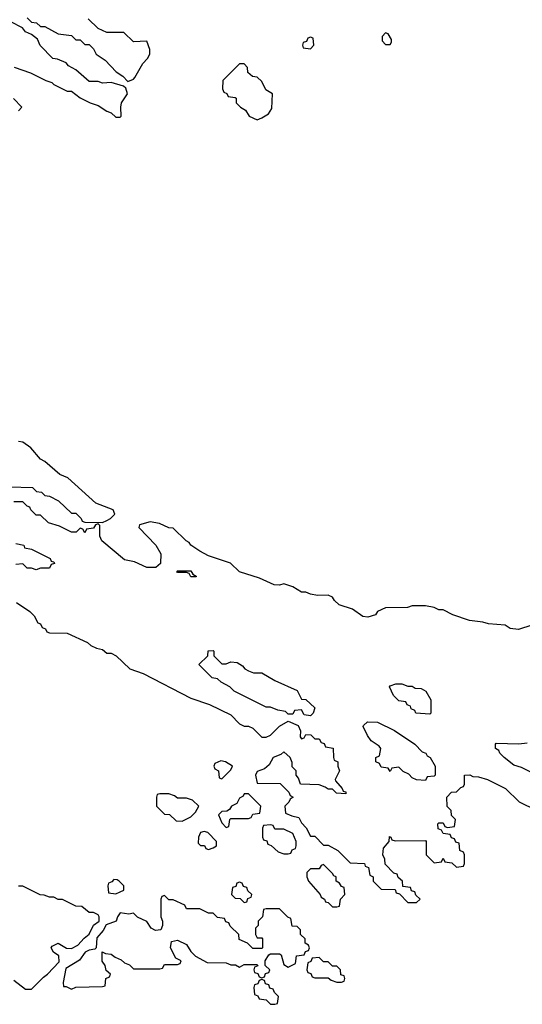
# Model space of a CAD drawing. Header units: inches. Extents: x 2710751 to 2829008, y 857003 to 965602.
# Tile 217 of 256: x 2752856 to 2755128, y 922934 to 927385. Entities that reach past the tile are written whole.
import ezdxf

# ---------------------------------------------------------------- set-up
doc = ezdxf.new("R2010")
doc.units = ezdxf.units.IN
doc.header["$MEASUREMENT"] = 0
doc.layers.add('C7952', color=7, linetype='Continuous')

msp = doc.modelspace()

# ---------------------------------------------------------------- linework, layer by layer
at = {"layer": 'C7952', "color": 2, "elevation": 14}
for points in [[(2752830.7, 927170.7), (2752905.4, 927145.4), (2752974, 927110), (2753001, 927101), (2753010, 927092), (2753070, 927062), (2753090, 927062), (2753130, 927032), (2753174, 927010), (2753210, 926998), (2753250, 926972), (2753270, 926964.7), (2753290, 926944.7), (2753310, 926944.7), (2753315.3, 926950), (2753312.7, 926990), (2753316, 927010), (2753344, 927050), (2753336.5, 927076.5), (2753324.7, 927084.7), (2753270, 927102), (2753230, 927098), (2753210, 927106), (2753170, 927106), (2753110, 927158), (2753076.4, 927176.4), (2753066, 927190), (2753027.3, 927207.3), (2753006, 927210), (2752949, 927269), (2752937.2, 927297.2), (2752910, 927318), (2752882, 927330), (2752869, 927349), (2752816.4, 927376.4)], [(2752890, 927394), (2752910, 927374), (2752931.6, 927371.6), (2752950, 927354), (2752970, 927354), (2753030, 927322), (2753090, 927314), (2753110, 927294), (2753130, 927294), (2753150, 927274), (2753170, 927274), (2753190, 927254), (2753202, 927230), (2753242, 927202), (2753292, 927150), (2753322, 927130), (2753345.4, 927105.4), (2753370, 927116), (2753376.6, 927123.4), (2753412.9, 927187.1), (2753434, 927210), (2753444, 927230), (2753444, 927250), (2753430, 927288), (2753370, 927286), (2753327.3, 927327.3), (2753250, 927328), (2753210, 927346), (2753166, 927390)], [(2752850, 926974), (2752866, 926990), (2752828.4, 927028.4)], [(2752810, 925274), (2752914, 925270), (2752932, 925252), (2752954, 925250), (2752970, 925234), (2752990, 925232), (2753030.9, 925210.9), (2753090, 925154), (2753110, 925154), (2753134, 925130), (2753138, 925118), (2753150, 925114), (2753230, 925112), (2753250, 925122), (2753266, 925130), (2753286, 925150), (2753278, 925170), (2753200.2, 925200.2), (2753073.6, 925313.6), (2753038, 925330), (2752970, 925388), (2752950, 925398), (2752906, 925450), (2752870, 925475.3), (2752850, 925478)], [(2755171.3, 924648.7), (2755110, 924629), (2755073.6, 924633.6), (2755050, 924648.7), (2754974.6, 924654.6), (2754950, 924662), (2754889.1, 924669.1), (2754814.6, 924694.6), (2754770, 924718), (2754750, 924718), (2754730, 924728), (2754690, 924735.3), (2754630, 924735.3), (2754608.4, 924728.4), (2754510, 924726), (2754474, 924710), (2754464.7, 924695.3), (2754430, 924683.7), (2754407.3, 924687.3), (2754360.2, 924720.2), (2754300.7, 924740.7), (2754279.3, 924759.3), (2754270, 924774), (2754250, 924784), (2754202, 924782), (2754170, 924788.7), (2754150, 924798), (2754130, 924798), (2754090, 924822), (2754050, 924835.3), (2754030.8, 924829.2), (2754006, 924830), (2753940.2, 924860.2), (2753849.2, 924889.2), (2753808.9, 924928.9), (2753710, 924962), (2753670, 924982), (2753629.3, 925009.3), (2753622, 925022), (2753608, 925030), (2753550, 925086), (2753530, 925088), (2753488.4, 925108.4), (2753445.4, 925114.6), (2753398, 925102), (2753394, 925090), (2753471.3, 925010), (2753494, 924970), (2753492.7, 924927.3), (2753471.1, 924908.9), (2753430, 924909.2), (2753374.6, 924934.6), (2753330, 924944), (2753228, 925030), (2753218, 925050), (2753218, 925098), (2753210, 925106), (2753198, 925102), (2753190, 925086), (2753158, 925082), (2753150, 925066), (2753142, 925082), (2753130, 925086), (2753111.6, 925068.4), (2753090, 925068), (2753036.4, 925096.4), (2752986, 925110), (2752950, 925146), (2752930, 925146), (2752906, 925170), (2752902, 925182), (2752890, 925186), (2752870, 925206), (2752830, 925206)], [(2752838, 925018), (2752874, 925010), (2752878, 924998), (2752910, 924992), (2752994, 924950), (2752998, 924938), (2753010, 924934), (2753012.7, 924927.3), (2752998, 924922), (2752990, 924906), (2752950, 924906), (2752930, 924898), (2752910, 924906), (2752890, 924906), (2752870, 924926), (2752838, 924922)], [(2752842, 924750), (2752902, 924710), (2752922, 924690), (2752938, 924658), (2752950, 924654), (2752958, 924638), (2752972, 924632), (2752978, 924618), (2752990, 924614), (2753070, 924611.3), (2753162, 924570), (2753176.9, 924556.9), (2753203.6, 924543.6), (2753230, 924538), (2753250, 924522), (2753270, 924522), (2753292, 924510), (2753354, 924450), (2753414, 924430), (2753630, 924318), (2753714, 924290), (2753810, 924242), (2753850, 924202), (2753870, 924192), (2753890, 924192), (2753910, 924182), (2753950, 924142), (2753970, 924142), (2753990, 924151.3), (2754030, 924192), (2754070, 924214), (2754114.8, 924194.8), (2754124.7, 924170), (2754123.6, 924143.6), (2754130, 924134), (2754142, 924138), (2754150, 924154), (2754171.6, 924151.6), (2754190, 924134), (2754210, 924134), (2754218, 924118), (2754232.7, 924112.7), (2754238, 924098), (2754272.7, 924092.7), (2754274, 924050), (2754278, 924038), (2754294, 924030), (2754294, 924010), (2754302, 923990), (2754282, 923950), (2754283.6, 923943.6), (2754314, 923910), (2754318, 923898), (2754330, 923894), (2754330, 923886), (2754288.4, 923888.4), (2754270, 923906), (2754250, 923906), (2754236.4, 923916.4), (2754210, 923926), (2754126, 923930), (2754116.4, 923956.4), (2754106, 923970), (2754106, 923990), (2754088, 924008), (2754087.3, 924027.3), (2754078, 924050), (2754050, 924075.3), (2754036, 924064), (2754002, 924050), (2753983.6, 924016.4), (2753962, 923998), (2753930, 923986), (2753922, 923970), (2753930, 923934), (2754032.7, 923932.7), (2754072.7, 923892.7), (2754078, 923878), (2754092, 923870), (2754078, 923862), (2754072.7, 923847.3), (2754054, 923830), (2754058, 923798), (2754085.4, 923785.4), (2754118, 923778), (2754130, 923754), (2754151.6, 923731.6), (2754170, 923694), (2754190, 923694), (2754230, 923654), (2754250, 923654), (2754294, 923630), (2754350, 923574), (2754414, 923570), (2754418, 923558), (2754432.7, 923552.7), (2754438, 923518), (2754454, 923510), (2754454, 923490), (2754490, 923454), (2754552.7, 923452.7), (2754558, 923438), (2754572.7, 923432.7), (2754610, 923394), (2754650, 923394), (2754666, 923410), (2754647.3, 923427.3), (2754642, 923442), (2754627.3, 923447.3), (2754622, 923462), (2754587.3, 923467.3), (2754586, 923490), (2754567.3, 923507.3), (2754562, 923522), (2754547.3, 923527.3), (2754507.3, 923567.3), (2754506, 923590), (2754498, 923610), (2754500.4, 923639.6), (2754526, 923670), (2754528, 923692), (2754534, 923690), (2754538, 923678), (2754552.7, 923672.7), (2754690, 923674), (2754694, 923670), (2754694, 923610), (2754730, 923574), (2754762, 923578), (2754770, 923594), (2754778, 923578), (2754810, 923574), (2754830, 923554), (2754862, 923558), (2754866, 923570), (2754866, 923610), (2754862, 923622), (2754846, 923630), (2754842, 923662), (2754827.3, 923667.3), (2754822, 923682), (2754807.3, 923687.3), (2754802, 923702), (2754770, 923706), (2754762, 923722), (2754747.3, 923727.3), (2754746, 923750), (2754750, 923754), (2754770, 923754), (2754778, 923738), (2754790, 923734), (2754822, 923738), (2754826, 923770), (2754807.3, 923787.3), (2754806, 923810), (2754788.4, 923828.4), (2754786, 923870), (2754807.3, 923892.7), (2754830, 923894), (2754850, 923914), (2754862, 923918), (2754866, 923930), (2754866, 923970), (2754890, 923971), (2754903.6, 923963.6), (2754930, 923962), (2754970.7, 923950.7), (2755052, 923910), (2755114, 923850), (2755190, 923812)], [(2755218, 923958), (2755124.7, 924004.7), (2755090, 924015.3), (2755046, 924050), (2755026, 924070), (2755022, 924082), (2755006, 924090), (2755006, 924110), (2755010, 924114), (2755112, 924112), (2755150, 924116)], [(2752830, 923042.8), (2752882.8, 923002.8), (2752910, 923002.8), (2752963.3, 923056.7), (2752982, 923070), (2753034, 923126), (2753032.9, 923152.9), (2753008.7, 923170), (2752998, 923190), (2753003.1, 923196.9), (2753030, 923210.8), (2753067.1, 923187.1), (2753090, 923186), (2753119.3, 923200.7), (2753146.8, 923233.2), (2753170, 923251.3), (2753190, 923292), (2753215.3, 923310), (2753215.3, 923330), (2753210, 923338), (2753190, 923348.7), (2753170, 923348.7), (2753136.4, 923376.4), (2753110, 923378), (2753050, 923408), (2753030, 923408), (2753010, 923418), (2752990, 923418), (2752967.3, 923427.3), (2752948.4, 923428.4), (2752870, 923468), (2752850, 923468)]]:
    msp.add_lwpolyline(points, dxfattribs=at)
for points in [[(2754510, 927326), (2754494, 927310), (2754494, 927290), (2754510, 927274), (2754530, 927274), (2754536.4, 927283.6), (2754536.4, 927296.4), (2754522, 927322)], [(2754170, 927306), (2754158, 927302), (2754152.7, 927287.3), (2754138, 927282), (2754134, 927270), (2754138, 927258), (2754170, 927254), (2754186, 927270), (2754182, 927302)], [(2753870, 927186), (2753850, 927186), (2753774, 927110), (2753772.7, 927072.7), (2753778, 927058), (2753792, 927052), (2753798, 927038), (2753830, 927034), (2753834, 927030), (2753834, 927010), (2753854, 926990), (2753876.9, 926976.9), (2753894, 926950), (2753930, 926932), (2753950, 926942), (2753980.4, 926959.6), (2753996.4, 926983.6), (2753998, 927050), (2753968.7, 927068.7), (2753950, 927106), (2753930, 927126), (2753908, 927128), (2753887.3, 927147.3), (2753886, 927170)], [(2753630, 924866), (2753622, 924882), (2753610, 924886), (2753570, 924886), (2753566, 924890), (2753570, 924894), (2753630, 924894), (2753638, 924878), (2753654, 924870), (2753654, 924866), (2753650, 924866)], [(2753770, 924474), (2753790, 924474), (2753810, 924482), (2753839.6, 924479.6), (2753863.6, 924463.6), (2753874, 924450), (2753890, 924442), (2753912.7, 924432.7), (2753950, 924432), (2754010, 924398), (2754110, 924352), (2754130, 924314), (2754150, 924312), (2754190, 924274), (2754182, 924250), (2754170, 924238), (2754142, 924242), (2754130, 924266), (2754098, 924262), (2754090, 924246), (2754070, 924246), (2754058, 924258), (2754023.1, 924263.1), (2753990, 924278), (2753970, 924278), (2753826, 924350), (2753806, 924370), (2753766, 924390), (2753750, 924406), (2753726, 924410), (2753666, 924470), (2753706, 924510), (2753707.3, 924532.7), (2753730, 924534), (2753734, 924530), (2753734, 924510)], [(2754610, 924372), (2754630, 924372), (2754643.6, 924363.6), (2754670, 924362), (2754692, 924350), (2754714, 924310), (2754714, 924250), (2754710, 924246), (2754646, 924250), (2754642, 924262), (2754626, 924270), (2754622, 924282), (2754607.3, 924287.3), (2754602, 924302), (2754570, 924306), (2754546, 924330), (2754528, 924370), (2754530, 924374), (2754556.4, 924383.6), (2754583.6, 924383.6)], [(2754690, 923946), (2754648.9, 923948.9), (2754630, 923958), (2754614.6, 923974.6), (2754590, 923986), (2754570, 924006), (2754538, 924002), (2754530, 923986), (2754522, 924002), (2754490, 924006), (2754482, 924022), (2754466, 924030), (2754466, 924050), (2754482, 924058), (2754488, 924090), (2754480.4, 924100.4), (2754444.7, 924124.7), (2754428, 924150), (2754408, 924190), (2754410, 924194), (2754428.4, 924211.6), (2754474, 924210), (2754550, 924171.3), (2754642, 924110), (2754676, 924076), (2754691.3, 924070), (2754698, 924058), (2754712, 924050), (2754734, 924010), (2754734, 923970), (2754730, 923966), (2754698, 923962)], [(2753764.7, 924035.3), (2753738, 924022), (2753734, 924010), (2753738, 923998), (2753754, 923990), (2753758, 923958), (2753770, 923954), (2753810, 923994), (2753818, 924010), (2753786, 924030)], [(2753530, 923886), (2753490, 923886), (2753478, 923882), (2753474, 923870), (2753474, 923830), (2753510, 923794), (2753532.7, 923792.7), (2753563.6, 923763.6), (2753590, 923762), (2753630, 923782), (2753650, 923802), (2753666, 923830), (2753636.4, 923856.4), (2753610, 923866), (2753570, 923866), (2753556.4, 923876.4)], [(2753890, 923886), (2753870, 923886), (2753865.4, 923874.6), (2753850, 923866), (2753838, 923842), (2753814, 923830), (2753804.7, 923815.3), (2753792.7, 923807.3), (2753770, 923806), (2753754, 923790), (2753770, 923754), (2753790, 923734), (2753802, 923738), (2753806, 923770), (2753810, 923774), (2753890, 923774), (2753902, 923778), (2753910, 923794), (2753942, 923798), (2753946, 923830)], [(2753990, 923746), (2753958, 923742), (2753954, 923730), (2753954, 923690), (2753958, 923678), (2753972.7, 923672.7), (2753978, 923658), (2753992.7, 923652.7), (2754023.6, 923623.6), (2754050, 923614), (2754070, 923614), (2754082, 923618), (2754087.3, 923632.7), (2754102, 923638), (2754106, 923650), (2754106, 923670), (2754090, 923706), (2754050, 923726), (2754010, 923726), (2754002, 923742)], [(2753690, 923715.3), (2753674, 923710), (2753664.7, 923690), (2753662, 923662), (2753672.7, 923652.7), (2753691.6, 923651.6), (2753698, 923638), (2753710, 923634), (2753730, 923642), (2753746, 923650), (2753746, 923670), (2753706, 923710)], [(2754230, 923566), (2754218, 923562), (2754210, 923546), (2754170, 923546), (2754154, 923530), (2754154, 923510), (2754162, 923490), (2754214, 923430), (2754218, 923418), (2754234, 923410), (2754238, 923398), (2754250, 923394), (2754270, 923374), (2754290, 923374), (2754302, 923378), (2754306, 923410), (2754326, 923430), (2754322, 923462), (2754310, 923466), (2754302, 923482), (2754286, 923490), (2754286, 923510), (2754275.3, 923515.3), (2754270, 923526)], [(2753282, 923498), (2753272.7, 923487.3), (2753258, 923482), (2753254, 923470), (2753258, 923438), (2753290, 923434), (2753310, 923442), (2753326, 923450), (2753326, 923470), (2753306, 923490), (2753296.4, 923496.4)], [(2753850, 923486), (2753838, 923482), (2753832.7, 923467.3), (2753818, 923462), (2753814, 923430), (2753830, 923414), (2753852.7, 923412.7), (2753870, 923394), (2753882, 923398), (2753887.3, 923412.7), (2753902, 923418), (2753906, 923430), (2753887.3, 923447.3), (2753882, 923462), (2753867.3, 923467.3), (2753862, 923482)], [(2753510, 923426), (2753498, 923422), (2753494, 923410), (2753494, 923330), (2753502, 923310), (2753502, 923290), (2753494, 923270), (2753470, 923268), (2753450, 923278), (2753430, 923308), (2753388.4, 923328.4), (2753370, 923346), (2753350, 923342), (2753310, 923348), (2753298, 923330), (2753292, 923310), (2753247.1, 923292.9), (2753232.7, 923267.3), (2753204.9, 923235.1), (2753202, 923190), (2753196, 923184), (2753170, 923179), (2753152, 923170), (2753126.4, 923133.6), (2753064, 923096), (2753052, 923032), (2753054, 923014), (2753066, 923014), (2753090, 923002), (2753110, 923012), (2753230, 923014), (2753242, 923018), (2753246, 923050), (2753262, 923058), (2753266, 923070), (2753247.3, 923087.3), (2753242, 923110), (2753229, 923129), (2753228.7, 923171.3), (2753243.6, 923163.6), (2753270, 923161), (2753287.3, 923147.3), (2753315.3, 923135.3), (2753330, 923122), (2753352.7, 923112.7), (2753370, 923094), (2753490, 923094), (2753502, 923098), (2753510, 923114), (2753570, 923114), (2753582, 923118), (2753586, 923130), (2753562, 923142), (2753538, 923190), (2753542, 923218), (2753570, 923224.7), (2753610, 923204.7), (2753630, 923172), (2753650, 923152), (2753703.6, 923123.6), (2753790, 923122), (2753810, 923112), (2753832, 923112), (2753850, 923102), (2753870, 923114), (2753930, 923114), (2753932.7, 923107.3), (2753918, 923102), (2753914, 923090), (2753918, 923078), (2753932.7, 923072.7), (2753938, 923058), (2753950, 923054), (2753962, 923058), (2753967.3, 923072.7), (2753982, 923078), (2753986, 923090), (2753966, 923110), (2753966, 923130), (2753982, 923158), (2753990, 923162), (2754030, 923162), (2754038, 923158), (2754050, 923114), (2754070, 923102), (2754102, 923118), (2754107.3, 923152.7), (2754142, 923158), (2754147.3, 923172.7), (2754162, 923178), (2754166, 923190), (2754162, 923202), (2754146, 923210), (2754146, 923230), (2754126, 923250), (2754126, 923270), (2754110, 923286), (2754088, 923288), (2754082, 923322), (2754067.3, 923327.3), (2754030, 923366), (2753970, 923366), (2753958, 923362), (2753954, 923330), (2753934, 923310), (2753934, 923290), (2753922, 923278), (2753922, 923250), (2753930, 923234), (2753950, 923234), (2753954, 923230), (2753954, 923190), (2753950, 923186), (2753910, 923186), (2753886, 923210), (2753847.3, 923227.3), (2753846, 923250), (2753807.3, 923287.3), (2753802, 923302), (2753787.3, 923307.3), (2753782, 923322), (2753750, 923326), (2753730, 923346), (2753710, 923346), (2753670, 923366), (2753610, 923366), (2753602, 923382), (2753550, 923406), (2753530, 923406)], [(2754210, 923146), (2754178, 923142), (2754172.7, 923127.3), (2754158, 923122), (2754154, 923090), (2754158, 923078), (2754172.7, 923072.7), (2754178, 923058), (2754190, 923054), (2754250, 923054), (2754263.6, 923043.6), (2754290, 923034), (2754310, 923034), (2754322, 923038), (2754326, 923050), (2754322, 923062), (2754307.3, 923067.3), (2754306, 923090), (2754290, 923106), (2754270, 923106), (2754250, 923126), (2754230, 923126)], [(2753950, 923046), (2753938, 923042), (2753932.7, 923027.3), (2753918, 923022), (2753914, 923010), (2753918, 922978), (2753932.7, 922972.7), (2753938, 922958), (2753970, 922954), (2753990, 922934), (2754010, 922934), (2754022, 922938), (2754026, 922970), (2754007.3, 922987.3), (2754002, 923002), (2753987.3, 923007.3), (2753982, 923022), (2753967.3, 923027.3), (2753962, 923042)]]:
    msp.add_lwpolyline(points, close=True, dxfattribs=at)

doc.saveas('drawing.dxf')
